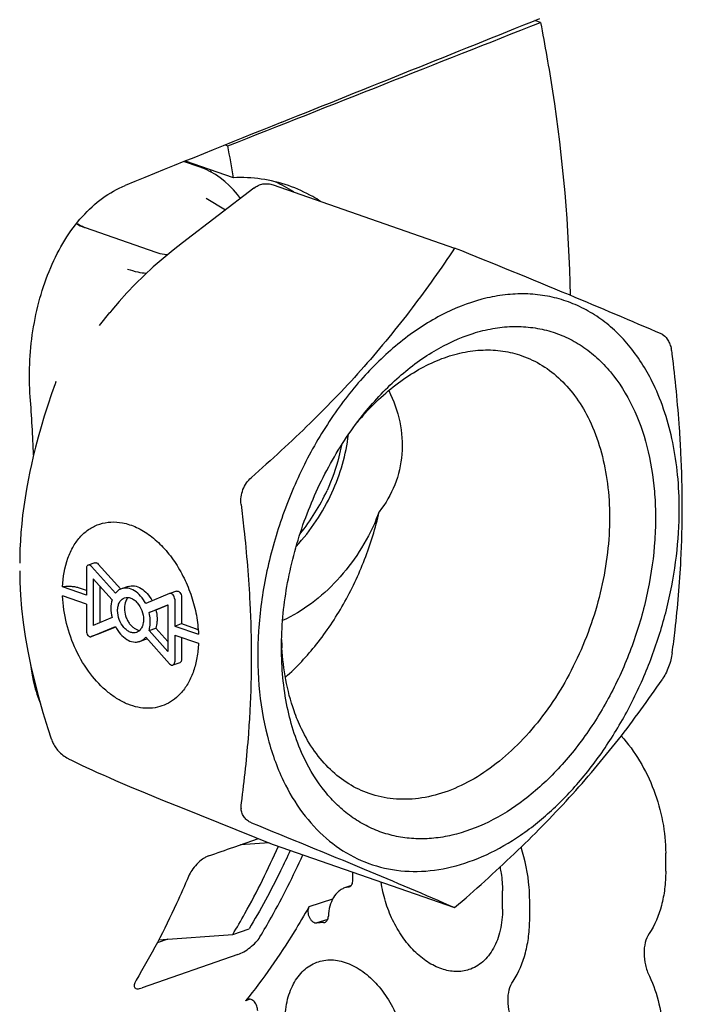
# Model space of a CAD drawing. Header units: millimetres. Extents: x 59 to 474, y 39 to 400.
# Tile 10 of 18: x 219 to 254, y 83 to 134. Entities that reach past the tile are written whole.
import ezdxf

# ---------------------------------------------------------------- set-up
doc = ezdxf.new("R2010")
doc.units = ezdxf.units.MM
doc.header["$LTSCALE"] = 30.734
for name, color, linetype in [('A023133_4_1', 7, 'CONTINUOUS'), ('A023134_9_1', 7, 'CONTINUOUS'), ('D017308_13_1', 7, 'CONTINUOUS')]:
    doc.layers.add(name, color=color, linetype=linetype)

msp = doc.modelspace()

# ---------------------------------------------------------------- linework, layer by layer
at = {"layer": 'A023133_4_1', "color": 7, "linetype": 'CONTINUOUS'}
for p, q in [((246.156, 133.674), (245.867, 133.775)), ((229.762, 127.298), (229.9, 127.25)), ((230.192, 125.59), (227.693, 126.461)), ((228.99, 126.009), (229.02, 125.893)), ((232.041, 91.001), (230.554, 90.893)), ((226.301, 85.944), (230.151, 86.224)), ((230.151, 86.224), (231, 86.52))]:
    msp.add_line(p, q, dxfattribs=at)
for centre, radius, start, end in [((144.771, 111.406), 86.59, 9.42792, 10.54304), ((229.027, 118.195), 7.925, 57.1496, 65.168)]:
    msp.add_arc(centre, radius, start, end, dxfattribs=at)
msp.add_ellipse((181.973, 138.976), major_axis=(1219.971, 480.945), ratio=0.021733, start_param=-1.54007, end_param=-1.526731, dxfattribs=at)
for points, knots in [([(246.156, 133.674), (246.388, 132.486), (247.204, 127.792), (247.629, 123.028), (247.7, 119.475)], [0, 0, 0, 0, 0.254122, 1, 1, 1, 1]), ([(233.052, 125.182), (232.594, 125.342), (231.648, 125.574), (230.674, 125.617), (230.192, 125.59)], [0, 0, 0, 0, 0.500961, 1, 1, 1, 1]), ([(234.721, 124.369), (234.589, 124.454), (234.057, 124.772), (233.489, 125.03), (233.052, 125.182)], [0, 0, 0, 0, 0.252926, 1, 1, 1, 1]), ([(230.151, 86.224), (230.37, 86.588), (231.234, 88.081), (232.001, 89.63), (232.528, 90.82)], [0, 0, 0, 0, 0.24565, 1, 1, 1, 1]), ([(233.147, 90.605), (232.984, 90.25), (232.325, 88.859), (231.591, 87.504), (231, 86.52)], [0, 0, 0, 0, 0.254029, 1, 1, 1, 1])]:
    msp.add_open_spline(points, degree=3, knots=knots, dxfattribs=at)
at = {"layer": 'A023134_9_1', "color": 7, "linetype": 'CONTINUOUS'}
for p, q in [((230.209, 90.773), (231.494, 91.22)), ((252.665, 89.525), (252.665, 90.463)), ((236.401, 89.063), (236.401, 89.471)), ((236.282, 88.754), (236.009, 88.666)), ((236.172, 88.704), (236.207, 88.712)), ((244.18, 87.554), (244.18, 88.491)), ((235.345, 88.066), (234.114, 87.663)), ((245.594, 87.061), (245.594, 87.998)), ((235.091, 87.009), (234.53, 86.826)), ((226.777, 85.979), (226.225, 85.799)), ((230.423, 85.185), (225.441, 83.448)), ((231.06, 82.86), (230.826, 82.775))]:
    msp.add_line(p, q, dxfattribs=at)
for centre, radius, start, end in [((1100.223, -2030.016), 2326.307, 111.895438, 112.111978), ((139.931, 108.067), 79.929, 2.21355, 4.39973), ((228.116, 101.195), 8.526, 186.3632, 189.2223), ((236.319, 87.702), 1.013, 98.359, 107.8493), ((234.878, 83.788), 3.059, 90.2072, 96.5275)]:
    msp.add_arc(centre, radius, start, end, dxfattribs=at)
msp.add_ellipse((-126.793, 17.244), major_axis=(1225.757, 483.174), ratio=0.022444, start_param=-1.281987, end_param=-1.270527, dxfattribs=at)
for points, knots in [([(219.625, 114.199), (219.581, 114.765), (219.564, 115.915), (219.733, 117.635), (220.095, 119.319), (220.645, 120.909), (221.376, 122.348), (222.279, 123.582), (223.335, 124.561), (224.146, 125.023), (224.559, 125.191)], [0, 0, 0, 0, 0.133469, 0.269601, 0.405208, 0.537419, 0.663939, 0.783278, 0.895009, 1, 1, 1, 1]), ([(219.701, 99.829), (219.723, 99.692), (219.821, 99.178), (219.975, 98.673), (220.13, 98.321)], [0, 0, 0, 0, 0.264871, 1, 1, 1, 1]), ([(250.351, 96.557), (250.712, 96.158), (251.365, 95.26), (252.091, 93.749), (252.552, 92.128), (252.665, 91.011), (252.665, 90.463)], [0, 0, 0, 0, 0.243016, 0.497024, 0.752583, 1, 1, 1, 1]), ([(245.594, 87.998), (245.594, 88.226), (245.554, 89.165), (245.364, 90.095), (245.148, 90.772)], [0, 0, 0, 0, 0.243514, 1, 1, 1, 1]), ([(228.897, 90.315), (228.844, 90.296), (228.737, 90.247), (228.523, 90.111), (228.274, 89.887), (228.028, 89.582), (227.901, 89.359), (227.855, 89.248)], [0, 0, 0, 0, 0.109245, 0.231716, 0.497922, 0.763135, 1, 1, 1, 1]), ([(231.568, 86.098), (231.771, 86.437), (232.577, 87.83), (233.301, 89.271), (233.801, 90.376)], [0, 0, 0, 0, 0.245978, 1, 1, 1, 1]), ([(244.05, 89.73), (244.071, 89.626), (244.145, 89.217), (244.18, 88.801), (244.18, 88.491)], [0, 0, 0, 0, 0.254885, 1, 1, 1, 1]), ([(227.855, 89.248), (227.655, 88.773), (226.842, 86.926), (225.902, 85.133), (225.129, 83.844)], [0, 0, 0, 0, 0.255208, 1, 1, 1, 1]), ([(252.665, 89.525), (252.665, 89.216), (252.63, 88.613), (252.422, 87.497), (252.098, 86.716), (251.802, 86.273)], [0, 0, 0, 0, 0.272261, 0.530682, 1, 1, 1, 1]), ([(236.009, 88.666), (235.946, 88.646), (235.823, 88.592), (235.595, 88.434), (235.359, 88.141), (235.182, 87.693), (235.136, 87.358), (235.129, 87.183)], [0, 0, 0, 0, 0.108172, 0.218375, 0.451882, 0.711915, 1, 1, 1, 1]), ([(236.207, 88.712), (236.236, 88.722), (236.293, 88.755), (236.356, 88.837), (236.394, 88.943), (236.401, 89.022), (236.401, 89.063)], [0, 0, 0, 0, 0.215639, 0.448756, 0.709983, 1, 1, 1, 1]), ([(242.435, 84.399), (242.325, 84.363), (242.097, 84.311), (241.616, 84.286), (240.982, 84.412), (240.247, 84.787), (239.558, 85.362), (238.946, 86.106), (238.441, 86.981), (238.069, 87.942), (237.919, 88.618), (237.873, 88.958)], [0, 0, 0, 0, 0.048066, 0.097036, 0.200068, 0.313215, 0.437506, 0.571659, 0.712775, 0.856979, 1, 1, 1, 1]), ([(234.114, 87.663), (233.867, 87.226), (232.868, 85.535), (231.739, 83.919), (230.826, 82.775)], [0, 0, 0, 0, 0.255149, 1, 1, 1, 1]), ([(234.114, 87.663), (234.071, 87.587), (234.049, 87.441), (234.079, 87.255), (234.132, 87.112), (234.21, 86.988), (234.308, 86.891), (234.416, 86.832), (234.495, 86.822), (234.53, 86.826)], [0, 0, 0, 0, 0.242875, 0.382089, 0.524192, 0.661748, 0.788374, 0.900609, 1, 1, 1, 1]), ([(234.935, 86.857), (234.963, 86.865), (235.017, 86.896), (235.078, 86.972), (235.117, 87.071), (235.127, 87.144), (235.129, 87.183)], [0, 0, 0, 0, 0.217577, 0.451291, 0.711545, 1, 1, 1, 1]), ([(244.18, 87.554), (244.18, 87.183), (244.126, 86.636), (243.926, 85.958), (243.724, 85.512), (243.469, 85.124), (243.167, 84.802), (242.821, 84.554), (242.566, 84.441), (242.435, 84.399)], [0, 0, 0, 0, 0.289211, 0.423549, 0.550427, 0.670194, 0.783847, 0.893043, 1, 1, 1, 1]), ([(244.731, 83.808), (245.027, 84.251), (245.351, 85.032), (245.559, 86.148), (245.594, 86.752), (245.594, 87.061)], [0, 0, 0, 0, 0.469318, 0.727739, 1, 1, 1, 1]), ([(230.423, 85.185), (230.531, 85.223), (230.753, 85.332), (231.067, 85.547), (231.35, 85.803), (231.508, 85.998), (231.568, 86.098)], [0, 0, 0, 0, 0.231141, 0.497232, 0.765581, 1, 1, 1, 1]), ([(251.802, 86.273), (251.71, 86.135), (251.572, 85.799), (251.515, 85.238), (251.592, 84.636), (251.729, 84.241), (251.819, 84.052)], [0, 0, 0, 0, 0.21665, 0.461465, 0.726978, 1, 1, 1, 1]), ([(232.866, 81.656), (232.866, 82.017), (232.917, 82.549), (233.106, 83.212), (233.297, 83.651), (233.538, 84.035), (233.826, 84.358), (234.154, 84.612), (234.398, 84.733), (234.523, 84.78)], [0, 0, 0, 0, 0.288379, 0.422662, 0.549722, 0.669831, 0.783846, 0.893234, 1, 1, 1, 1]), ([(234.523, 84.78), (234.644, 84.825), (234.897, 84.893), (235.294, 84.919), (235.703, 84.872), (236.269, 84.707), (236.968, 84.312), (237.716, 83.61), (238.355, 82.714), (238.844, 81.679), (239.154, 80.573), (239.23, 79.811), (239.23, 79.437)], [0, 0, 0, 0, 0.047671, 0.096219, 0.146532, 0.199301, 0.313494, 0.439925, 0.576362, 0.718636, 0.8616, 1, 1, 1, 1]), ([(251.819, 84.052), (252.035, 83.594), (252.365, 82.643), (252.488, 81.643), (252.488, 81.151)], [0, 0, 0, 0, 0.507296, 1, 1, 1, 1]), ([(225.129, 83.844), (225.105, 83.804), (225.065, 83.728), (225.029, 83.619), (225.024, 83.525), (225.047, 83.472), (225.064, 83.454)], [0, 0, 0, 0, 0.33631, 0.610042, 0.82437, 1, 1, 1, 1]), ([(244.748, 81.587), (244.658, 81.777), (244.521, 82.171), (244.444, 82.773), (244.501, 83.334), (244.639, 83.67), (244.731, 83.808)], [0, 0, 0, 0, 0.273022, 0.538535, 0.78335, 1, 1, 1, 1]), ([(225.064, 83.454), (225.079, 83.437), (225.126, 83.408), (225.215, 83.398), (225.323, 83.411), (225.4, 83.433), (225.441, 83.448)], [0, 0, 0, 0, 0.177482, 0.394377, 0.667679, 1, 1, 1, 1]), ([(230.931, 82.852), (230.921, 82.849), (230.881, 82.831), (230.847, 82.801), (230.826, 82.775)], [0, 0, 0, 0, 0.243894, 1, 1, 1, 1]), ([(231.452, 82.25), (231.453, 82.335), (231.422, 82.504), (231.319, 82.688), (231.204, 82.797), (231.113, 82.85), (231.02, 82.871), (230.958, 82.862), (230.931, 82.852)], [0, 0, 0, 0, 0.280198, 0.558808, 0.685927, 0.800758, 0.903961, 1, 1, 1, 1])]:
    msp.add_open_spline(points, degree=3, knots=knots, dxfattribs=at)
for points in [[(228.897, 90.315), (229.334, 90.468), (229.772, 90.62), (230.209, 90.773)], [(234.867, 86.846), (234.89, 86.846), (234.913, 86.85), (234.935, 86.857)]]:
    msp.add_open_spline(points, degree=3, dxfattribs=at)
at = {"layer": 'D017308_13_1', "color": 7, "linetype": 'CONTINUOUS'}
for p, q in [((227.632, 126.437), (228.391, 126.173)), ((231.259, 125.056), (227.541, 122.214)), ((232.262, 125.222), (241.691, 121.936)), ((228.765, 124.526), (229.771, 123.919)), ((226.169, 121.708), (222.495, 122.989)), ((223.234, 117.902), (223.768, 118.575)), ((223.866, 118.697), (223.761, 118.566)), ((219.688, 110.683), (219.688, 110.682)), ((222.99, 105.564), (222.637, 105.441)), ((222.542, 105.266), (222.542, 103.877)), ((224.054, 103.988), (222.807, 105.377)), ((223.161, 105.5), (224.33, 104.198)), ((222.896, 104.737), (223.877, 103.644)), ((222.896, 104.737), (222.896, 102.302)), ((222.542, 103.877), (221.309, 104.307)), ((222.542, 104.124), (222.188, 104.247)), ((223.249, 104.343), (223.249, 102.449)), ((224.717, 104.334), (224.363, 104.211)), ((227.233, 104.085), (226.879, 103.962)), ((222.542, 103.409), (221.309, 103.838)), ((226.873, 103.96), (225.627, 103.44)), ((226.879, 103.962), (226.873, 103.96)), ((227.138, 103.664), (227.138, 102.275)), ((227.492, 103.787), (227.492, 102.398)), ((222.542, 103.409), (222.542, 102.02)), ((225.803, 102.973), (226.785, 103.382)), ((226.157, 103.096), (225.803, 102.973)), ((226.785, 103.358), (226.157, 103.096)), ((226.785, 103.382), (226.785, 100.946)), ((223.877, 102.711), (222.896, 102.302)), ((222.807, 101.724), (224.054, 102.244)), ((224.063, 102.223), (223.161, 101.847)), ((225.803, 102.04), (226.157, 102.163)), ((226.785, 100.946), (225.803, 102.04)), ((226.157, 102.163), (226.785, 101.464)), ((227.138, 102.275), (227.492, 102.398)), ((227.138, 102.275), (228.371, 101.845)), ((227.492, 102.398), (228.2, 102.152)), ((223.155, 101.845), (222.801, 101.722)), ((222.801, 101.722), (222.807, 101.724)), ((223.161, 101.847), (223.155, 101.845)), ((225.671, 101.596), (225.318, 101.473)), ((225.627, 101.696), (226.873, 100.307)), ((227.138, 101.806), (228.371, 101.377)), ((227.138, 101.806), (227.138, 100.417)), ((227.492, 101.683), (227.492, 100.541)), ((227.397, 100.366), (227.044, 100.243)), ((221.61, 95.373), (221.611, 95.372)), ((224.788, 93.933), (225.597, 93.595)), ((225.597, 93.595), (226.502, 93.224)), ((226.502, 93.224), (227.516, 92.813)), ((227.516, 92.813), (232.21, 90.934)), ((232.21, 90.934), (232.262, 90.914)), ((232.262, 90.914), (241.691, 87.627))]:
    msp.add_line(p, q, dxfattribs=at)
for points in [[(230.557, 124.52), (230.405, 124.722), (230.193, 124.97), (229.971, 125.197), (229.739, 125.404), (229.499, 125.591), (229.25, 125.759), (228.994, 125.908), (228.732, 126.037), (228.463, 126.147), (228.391, 126.173)], [(227.541, 122.214), (227.053, 121.832), (226.528, 121.399), (226.024, 120.959), (225.544, 120.514), (225.088, 120.065), (224.656, 119.611), (224.249, 119.155), (223.866, 118.697)], [(220.922, 114.875), (220.73, 114.344), (220.536, 113.766), (220.357, 113.197), (220.193, 112.642), (220.043, 112.103), (219.907, 111.584), (219.783, 111.086), (219.688, 110.682)], [(220.962, 114.987), (220.96, 114.98), (220.955, 114.965), (220.947, 114.942), (220.935, 114.911), (220.922, 114.875)], [(220.958, 114.972), (220.959, 114.978), (220.962, 114.986)], [(219.688, 110.683), (219.604, 110.306), (219.512, 109.855), (219.428, 109.401), (219.353, 108.946), (219.287, 108.491), (219.229, 108.038), (219.181, 107.588), (219.142, 107.144), (219.112, 106.707), (219.091, 106.278), (219.08, 105.858), (219.077, 105.543)], [(219.077, 105.14), (219.086, 104.562), (219.118, 103.884), (219.174, 103.184), (219.255, 102.463), (219.362, 101.723), (219.496, 100.964), (219.656, 100.189), (219.842, 99.398), (220.052, 98.592), (220.288, 97.771), (220.547, 96.938), (220.72, 96.41)], [(219.712, 99.86), (219.703, 99.861), (219.708, 99.86), (219.726, 99.856), (219.735, 99.853)], [(220.72, 96.409), (220.728, 96.386), (220.749, 96.33), (220.771, 96.275), (220.796, 96.22), (220.823, 96.163), (220.854, 96.106), (220.887, 96.048), (220.923, 95.991), (220.962, 95.933), (221.004, 95.877), (221.049, 95.821), (221.098, 95.765), (221.149, 95.711), (221.204, 95.658), (221.262, 95.606), (221.322, 95.557), (221.385, 95.51), (221.451, 95.465), (221.52, 95.422), (221.591, 95.383), (221.61, 95.373)], [(221.611, 95.372), (221.806, 95.273), (222.042, 95.157), (222.288, 95.038), (222.548, 94.916), (222.821, 94.79), (223.107, 94.66), (223.409, 94.526), (223.727, 94.386), (224.061, 94.242), (224.788, 93.933)]]:
    msp.add_lwpolyline(points, dxfattribs=at)
for centre, radius, start, end in [((223.338, 125.425), 2.578, 239.4263, 249.6196), ((222.961, 124.365), 1.453, 248.9979, 250.9423), ((221.587, 120.385), 2.758, 70.7731, 70.9572), ((247.638, 103.661), 14.356, 138.2873, 140.0763), ((225.553, 113.675), 10.73, 317.4435, 335.3846), ((225.503, 113.705), 10.51, 320.9055, 335.3731), ((227.204, 112.253), 11.315, 336.9042, 339.1065), ((225.461, 102.199), 0.638, 289.2172, 292.3978), ((246.969, 101.959), 14.28, 181.5299, 183.2833)]:
    msp.add_arc(centre, radius, start, end, dxfattribs=at)
for points, knots in [([(231.259, 125.056), (231.328, 125.109), (231.476, 125.2), (231.727, 125.279), (231.995, 125.292), (232.174, 125.253), (232.262, 125.222)], [0, 0, 0, 0, 0.245665, 0.488473, 0.73676, 1, 1, 1, 1]), ([(222.441, 123.008), (222.406, 123.021), (222.265, 123.079), (222.131, 123.153), (222.034, 123.215)], [0, 0, 0, 0, 0.242365, 1, 1, 1, 1]), ([(241.691, 121.936), (240.986, 120.876), (239.494, 118.762), (236.997, 115.708), (234.189, 112.775), (232.165, 110.92), (231.121, 110.005)], [0, 0, 0, 0, 0.238789, 0.485186, 0.739468, 1, 1, 1, 1]), ([(252.475, 117.449), (250.874, 118.143), (247.288, 119.66), (243.682, 121.13), (241.691, 121.936)], [0, 0, 0, 0, 0.448269, 1, 1, 1, 1]), ([(226.745, 121.578), (226.697, 121.583), (226.502, 121.609), (226.31, 121.659), (226.169, 121.708)], [0, 0, 0, 0, 0.243975, 1, 1, 1, 1]), ([(224.683, 120.843), (224.857, 120.782), (225.182, 120.688), (225.518, 120.639), (225.672, 120.632)], [0, 0, 0, 0, 0.544514, 1, 1, 1, 1]), ([(252.03, 114.848), (251.701, 115.533), (251.109, 116.498), (250.115, 117.582), (249.308, 118.256), (248.433, 118.797), (247.498, 119.199), (246.514, 119.457), (245.491, 119.571), (244.438, 119.538), (242.985, 119.296), (241.14, 118.611), (239.035, 117.272), (237.066, 115.455), (235.302, 113.23), (233.808, 110.679), (232.638, 107.897), (231.835, 104.989), (231.43, 102.063), (231.439, 99.227), (231.861, 96.587), (232.436, 94.956), (232.793, 94.212)], [0, 0, 0, 0, 0.05579, 0.08217, 0.10774, 0.132741, 0.157451, 0.182167, 0.20719, 0.232796, 0.259221, 0.315123, 0.37583, 0.44133, 0.51096, 0.583582, 0.657763, 0.731925, 0.804489, 0.874028, 0.939416, 1, 1, 1, 1]), ([(236.903, 113.229), (237.443, 113.91), (238.589, 115.149), (240.531, 116.614), (242.266, 117.424), (243.652, 117.769), (244.657, 117.876), (245.64, 117.837), (246.588, 117.651), (247.49, 117.318), (248.335, 116.845), (249.113, 116.236), (250.07, 115.235), (250.634, 114.328), (250.944, 113.683)], [0, 0, 0, 0, 0.150962, 0.29109, 0.4196, 0.479939, 0.538054, 0.594478, 0.649864, 0.704951, 0.760504, 0.817245, 0.875807, 1, 1, 1, 1]), ([(252.475, 117.449), (252.588, 117.4), (252.737, 117.244), (252.868, 116.989), (252.921, 116.831), (252.943, 116.747)], [0, 0, 0, 0, 0.426892, 0.69635, 1, 1, 1, 1]), ([(236.921, 113.214), (237.515, 113.881), (238.485, 114.781), (239.924, 115.7), (241.001, 116.202), (242.084, 116.525), (243.157, 116.662), (244.2, 116.609), (244.867, 116.446), (245.186, 116.335)], [0, 0, 0, 0, 0.286594, 0.420027, 0.546559, 0.666623, 0.781167, 0.89166, 1, 1, 1, 1]), ([(245.186, 116.335), (245.556, 116.206), (246.279, 115.859), (247.242, 115.104), (248.07, 114.132), (248.507, 113.377), (248.701, 112.975)], [0, 0, 0, 0, 0.235773, 0.477778, 0.731286, 1, 1, 1, 1]), ([(253.006, 116.416), (253.002, 116.445), (252.987, 116.556), (252.965, 116.666), (252.943, 116.747)], [0, 0, 0, 0, 0.256636, 1, 1, 1, 1]), ([(253.458, 111.288), (253.437, 111.713), (253.333, 113.426), (253.162, 115.135), (253.006, 116.416)], [0, 0, 0, 0, 0.248036, 1, 1, 1, 1]), ([(253.372, 108.351), (253.372, 108.945), (253.318, 110.112), (252.991, 112.316), (252.49, 113.892), (252.03, 114.848)], [0, 0, 0, 0, 0.266994, 0.523452, 1, 1, 1, 1]), ([(238.265, 114.52), (238.523, 114.006), (238.914, 112.925), (239.031, 111.224), (238.657, 109.597), (238.107, 108.641), (237.775, 108.218)], [0, 0, 0, 0, 0.259012, 0.511184, 0.757845, 1, 1, 1, 1]), ([(232.689, 101.141), (232.689, 102.208), (232.891, 104.381), (233.724, 107.559), (235.047, 110.565), (236.239, 112.393), (236.903, 113.229)], [0, 0, 0, 0, 0.245927, 0.5, 0.754073, 1, 1, 1, 1]), ([(250.944, 113.683), (251.262, 113.024), (251.771, 111.577), (252.079, 109.656), (252.15, 108.026), (252.097, 106.308), (251.795, 104.123), (251.083, 101.543), (250.044, 99.076), (248.719, 96.813), (247.154, 94.839), (245.407, 93.227), (243.54, 92.039), (241.904, 91.432), (240.614, 91.217), (239.681, 91.188), (238.773, 91.288), (237.9, 91.518), (237.071, 91.875), (236.294, 92.354), (235.578, 92.952), (234.697, 93.914), (234.172, 94.77), (233.879, 95.377)], [0, 0, 0, 0, 0.060581, 0.125965, 0.160301, 0.195549, 0.268111, 0.342268, 0.416446, 0.489065, 0.558691, 0.624188, 0.684892, 0.740792, 0.767215, 0.79282, 0.817841, 0.842557, 0.867265, 0.892265, 0.917834, 0.944213, 1, 1, 1, 1]), ([(248.701, 112.975), (249.164, 112.012), (249.61, 110.388), (249.779, 108.13), (249.695, 106.305), (249.399, 104.447), (248.897, 102.602), (248.202, 100.815), (247.332, 99.132), (246.309, 97.595), (245.157, 96.241), (243.904, 95.105), (242.581, 94.215), (241.218, 93.595), (239.848, 93.263), (238.507, 93.233), (237.65, 93.418), (237.247, 93.559)], [0, 0, 0, 0, 0.119546, 0.18491, 0.253186, 0.323573, 0.395136, 0.466865, 0.537744, 0.606805, 0.673196, 0.736247, 0.795544, 0.851007, 0.902972, 0.952229, 1, 1, 1, 1]), ([(235.309, 109.206), (235.53, 109.689), (235.898, 110.68), (236.109, 111.716), (236.17, 112.233)], [0, 0, 0, 0, 0.504891, 1, 1, 1, 1]), ([(235.806, 111.68), (235.769, 111.479), (235.593, 110.673), (235.315, 109.89), (235.057, 109.326)], [0, 0, 0, 0, 0.247419, 1, 1, 1, 1]), ([(253.458, 105.698), (253.506, 106.62), (253.551, 108.485), (253.505, 110.349), (253.458, 111.288)], [0, 0, 0, 0, 0.495384, 1, 1, 1, 1]), ([(230.59, 108.603), (230.559, 108.859), (230.625, 109.392), (230.928, 109.836), (231.121, 110.005)], [0, 0, 0, 0, 0.501964, 1, 1, 1, 1]), ([(230.59, 108.603), (230.643, 108.174), (230.838, 106.469), (230.979, 104.757), (231.043, 103.475)], [0, 0, 0, 0, 0.251818, 1, 1, 1, 1]), ([(232.793, 94.212), (233.072, 93.633), (233.712, 92.553), (234.95, 91.197), (236.404, 90.204), (238.032, 89.612), (239.778, 89.441), (241.588, 89.689), (243.409, 90.344), (245.194, 91.38), (246.9, 92.768), (248.481, 94.47), (249.899, 96.441), (251.116, 98.628), (252.099, 100.972), (252.822, 103.411), (253.267, 105.881), (253.372, 107.536), (253.372, 108.351)], [0, 0, 0, 0, 0.056479, 0.109438, 0.159953, 0.209532, 0.25987, 0.31251, 0.36858, 0.42868, 0.492905, 0.56093, 0.632097, 0.705514, 0.780134, 0.854831, 0.928473, 1, 1, 1, 1]), ([(232.892, 99.612), (233.481, 100.134), (234.591, 101.327), (235.973, 103.397), (237.07, 105.719), (237.581, 107.375), (237.775, 108.218)], [0, 0, 0, 0, 0.235209, 0.484147, 0.741247, 1, 1, 1, 1]), ([(221.309, 104.307), (221.329, 104.814), (221.45, 105.557), (221.848, 106.425), (222.23, 106.949), (222.698, 107.347), (223.236, 107.605), (223.824, 107.71), (224.225, 107.679), (224.424, 107.641)], [0, 0, 0, 0, 0.291356, 0.422961, 0.545348, 0.660556, 0.771956, 0.883736, 1, 1, 1, 1]), ([(224.424, 107.641), (224.673, 107.593), (225.181, 107.421), (225.892, 106.984), (226.557, 106.378), (227.149, 105.628), (227.647, 104.766), (228.03, 103.825), (228.283, 102.844), (228.359, 102.176), (228.371, 101.845)], [0, 0, 0, 0, 0.101771, 0.212668, 0.3328, 0.460883, 0.594641, 0.731187, 0.867349, 1, 1, 1, 1]), ([(237.613, 107.815), (237.365, 107.235), (236.777, 106.122), (235.641, 104.642), (234.298, 103.417), (233.276, 102.798), (232.749, 102.553)], [0, 0, 0, 0, 0.258451, 0.513707, 0.761751, 1, 1, 1, 1]), ([(222.99, 105.564), (223.003, 105.569), (223.033, 105.573), (223.096, 105.559), (223.138, 105.526), (223.161, 105.5)], [0, 0, 0, 0, 0.219393, 0.454723, 1, 1, 1, 1]), ([(253.006, 100.885), (253.058, 101.28), (253.257, 102.879), (253.395, 104.487), (253.458, 105.698)], [0, 0, 0, 0, 0.247091, 1, 1, 1, 1]), ([(222.637, 105.441), (222.622, 105.436), (222.595, 105.419), (222.564, 105.378), (222.546, 105.325), (222.542, 105.287), (222.542, 105.266)], [0, 0, 0, 0, 0.215601, 0.449117, 0.710449, 1, 1, 1, 1]), ([(222.807, 105.377), (222.784, 105.403), (222.743, 105.435), (222.679, 105.45), (222.65, 105.445), (222.637, 105.441)], [0, 0, 0, 0, 0.545277, 0.780607, 1, 1, 1, 1]), ([(222.188, 104.247), (222.126, 104.269), (221.989, 104.302), (221.771, 104.328), (221.54, 104.332), (221.385, 104.318), (221.309, 104.307)], [0, 0, 0, 0, 0.221243, 0.474385, 0.740748, 1, 1, 1, 1]), ([(224.363, 104.211), (224.304, 104.19), (224.188, 104.13), (224.095, 104.039), (224.054, 103.988)], [0, 0, 0, 0, 0.488889, 1, 1, 1, 1]), ([(225.627, 103.44), (225.554, 103.579), (225.387, 103.831), (225.067, 104.115), (224.761, 104.241), (224.525, 104.252), (224.415, 104.229), (224.363, 104.211)], [0, 0, 0, 0, 0.294015, 0.560105, 0.791808, 0.897692, 1, 1, 1, 1]), ([(224.717, 104.334), (224.767, 104.352), (224.876, 104.375), (225.11, 104.365), (225.412, 104.243), (225.73, 103.966), (225.897, 103.72), (225.97, 103.583)], [0, 0, 0, 0, 0.102545, 0.208597, 0.440313, 0.706102, 1, 1, 1, 1]), ([(227.233, 104.085), (227.246, 104.09), (227.277, 104.094), (227.323, 104.083), (227.368, 104.057), (227.424, 104.003), (227.476, 103.913), (227.492, 103.829), (227.492, 103.787)], [0, 0, 0, 0, 0.096136, 0.199456, 0.314295, 0.441258, 0.719445, 1, 1, 1, 1]), ([(227.497, 98.824), (227.385, 98.694), (227.14, 98.458), (226.71, 98.192), (226.237, 98.031), (225.734, 97.978), (225.213, 98.034), (224.686, 98.196), (224.165, 98.46), (223.473, 98.95), (222.692, 99.785), (221.962, 101.011), (221.471, 102.387), (221.327, 103.358), (221.309, 103.838)], [0, 0, 0, 0, 0.051805, 0.101712, 0.150976, 0.200961, 0.252911, 0.30778, 0.366144, 0.428209, 0.562423, 0.706837, 0.855089, 1, 1, 1, 1]), ([(223.877, 103.644), (223.834, 103.501), (223.795, 103.184), (223.837, 102.87), (223.877, 102.711)], [0, 0, 0, 0, 0.47714, 1, 1, 1, 1]), ([(224.169, 103.076), (224.169, 103.153), (224.183, 103.301), (224.253, 103.501), (224.368, 103.656), (224.473, 103.72), (224.528, 103.739)], [0, 0, 0, 0, 0.289549, 0.550881, 0.784392, 1, 1, 1, 1]), ([(224.643, 103.666), (224.623, 103.635), (224.548, 103.491), (224.522, 103.324), (224.522, 103.199)], [0, 0, 0, 0, 0.229, 1, 1, 1, 1]), ([(224.528, 103.739), (224.579, 103.757), (224.694, 103.772), (224.87, 103.731), (225.041, 103.632), (225.255, 103.428), (225.45, 103.083), (225.512, 102.766), (225.512, 102.608)], [0, 0, 0, 0, 0.0961, 0.199429, 0.314269, 0.441236, 0.719435, 1, 1, 1, 1]), ([(224.719, 103.761), (224.712, 103.754), (224.684, 103.725), (224.659, 103.692), (224.643, 103.666)], [0, 0, 0, 0, 0.244083, 1, 1, 1, 1]), ([(227.138, 103.664), (227.138, 103.706), (227.122, 103.789), (227.071, 103.88), (227.014, 103.934), (226.969, 103.96), (226.923, 103.971), (226.893, 103.967), (226.879, 103.962)], [0, 0, 0, 0, 0.280555, 0.558742, 0.685705, 0.800544, 0.903864, 1, 1, 1, 1]), ([(231.043, 103.475), (231.089, 102.536), (231.143, 100.672), (231.09, 98.808), (231.043, 97.885)], [0, 0, 0, 0, 0.504386, 1, 1, 1, 1]), ([(225.153, 101.945), (225.102, 101.927), (224.987, 101.911), (224.811, 101.953), (224.64, 102.052), (224.426, 102.256), (224.231, 102.6), (224.169, 102.917), (224.169, 103.076)], [0, 0, 0, 0, 0.0961, 0.199429, 0.314269, 0.441236, 0.719435, 1, 1, 1, 1]), ([(224.522, 103.199), (224.522, 103.064), (224.557, 102.859), (224.657, 102.606), (224.757, 102.431), (224.879, 102.28), (225.052, 102.129), (225.21, 102.058), (225.315, 102.047)], [0, 0, 0, 0, 0.269188, 0.407127, 0.542186, 0.671038, 0.791126, 1, 1, 1, 1]), ([(225.866, 102.484), (225.866, 102.525), (225.86, 102.689), (225.834, 102.852), (225.803, 102.973)], [0, 0, 0, 0, 0.244121, 1, 1, 1, 1]), ([(226.157, 103.096), (226.167, 103.055), (226.202, 102.895), (226.219, 102.73), (226.219, 102.608)], [0, 0, 0, 0, 0.255343, 1, 1, 1, 1]), ([(225.512, 102.608), (225.512, 102.53), (225.498, 102.383), (225.428, 102.183), (225.313, 102.028), (225.207, 101.964), (225.153, 101.945)], [0, 0, 0, 0, 0.289549, 0.550881, 0.784392, 1, 1, 1, 1]), ([(225.803, 102.04), (225.814, 102.074), (225.851, 102.219), (225.866, 102.37), (225.866, 102.484)], [0, 0, 0, 0, 0.238808, 1, 1, 1, 1]), ([(226.219, 102.608), (226.219, 102.569), (226.214, 102.419), (226.189, 102.269), (226.157, 102.163)], [0, 0, 0, 0, 0.261283, 1, 1, 1, 1]), ([(222.542, 102.02), (222.542, 101.978), (222.558, 101.894), (222.61, 101.804), (222.666, 101.75), (222.711, 101.724), (222.757, 101.713), (222.788, 101.717), (222.801, 101.722)], [0, 0, 0, 0, 0.280555, 0.558742, 0.685705, 0.800544, 0.903864, 1, 1, 1, 1]), ([(224.054, 102.244), (224.126, 102.104), (224.294, 101.853), (224.613, 101.569), (224.919, 101.442), (225.156, 101.432), (225.266, 101.455), (225.318, 101.473)], [0, 0, 0, 0, 0.294015, 0.560105, 0.791808, 0.897692, 1, 1, 1, 1]), ([(228.2, 102.152), (228.216, 102.146), (228.271, 102.125), (228.324, 102.098), (228.358, 102.073)], [0, 0, 0, 0, 0.282262, 1, 1, 1, 1]), ([(225.318, 101.473), (225.377, 101.493), (225.492, 101.554), (225.585, 101.645), (225.627, 101.696)], [0, 0, 0, 0, 0.488889, 1, 1, 1, 1]), ([(228.371, 101.377), (228.362, 101.125), (228.312, 100.638), (228.14, 99.948), (227.874, 99.336), (227.632, 98.98), (227.497, 98.824)], [0, 0, 0, 0, 0.27472, 0.533347, 0.774837, 1, 1, 1, 1]), ([(233.879, 95.377), (233.471, 96.226), (232.866, 98.129), (232.689, 100.109), (232.689, 101.141)], [0, 0, 0, 0, 0.476869, 1, 1, 1, 1]), ([(233.733, 96.919), (233.585, 97.227), (233.032, 98.573), (232.777, 100.032), (232.713, 101.141)], [0, 0, 0, 0, 0.235129, 1, 1, 1, 1]), ([(227.044, 100.243), (227.058, 100.248), (227.086, 100.265), (227.116, 100.306), (227.135, 100.358), (227.138, 100.397), (227.138, 100.417)], [0, 0, 0, 0, 0.215601, 0.449117, 0.710449, 1, 1, 1, 1]), ([(227.492, 100.541), (227.492, 100.52), (227.488, 100.481), (227.47, 100.429), (227.439, 100.388), (227.412, 100.371), (227.397, 100.366)], [0, 0, 0, 0, 0.289551, 0.550883, 0.784399, 1, 1, 1, 1]), ([(253.006, 100.885), (252.972, 100.634), (252.872, 100.26), (252.67, 99.799), (252.543, 99.583), (252.475, 99.483)], [0, 0, 0, 0, 0.503368, 0.760703, 1, 1, 1, 1]), ([(226.873, 100.307), (226.896, 100.281), (226.938, 100.248), (227.001, 100.234), (227.031, 100.238), (227.044, 100.243)], [0, 0, 0, 0, 0.545277, 0.780607, 1, 1, 1, 1]), ([(241.691, 87.627), (242.747, 88.536), (244.8, 90.378), (247.665, 93.285), (250.226, 96.317), (251.755, 98.425), (252.475, 99.483)], [0, 0, 0, 0, 0.26009, 0.514418, 0.761099, 1, 1, 1, 1]), ([(231.043, 97.885), (231.022, 97.478), (230.92, 95.869), (230.749, 94.265), (230.59, 93.072)], [0, 0, 0, 0, 0.253081, 1, 1, 1, 1]), ([(237.247, 93.559), (236.877, 93.688), (236.155, 94.034), (235.192, 94.789), (234.364, 95.762), (233.927, 96.517), (233.733, 96.919)], [0, 0, 0, 0, 0.235773, 0.477778, 0.731286, 1, 1, 1, 1]), ([(230.59, 93.072), (230.587, 93.046), (230.576, 92.944), (230.578, 92.841), (230.587, 92.765)], [0, 0, 0, 0, 0.256678, 1, 1, 1, 1]), ([(231.121, 92.039), (231.049, 92.069), (230.912, 92.145), (230.747, 92.314), (230.634, 92.525), (230.596, 92.683), (230.587, 92.765)], [0, 0, 0, 0, 0.246731, 0.49041, 0.739186, 1, 1, 1, 1]), ([(231.121, 92.039), (233.079, 91.245), (236.614, 89.801), (240.127, 88.307), (241.691, 87.627)], [0, 0, 0, 0, 0.553519, 1, 1, 1, 1])]:
    msp.add_open_spline(points, degree=3, knots=knots, dxfattribs=at)

doc.saveas('drawing.dxf')
